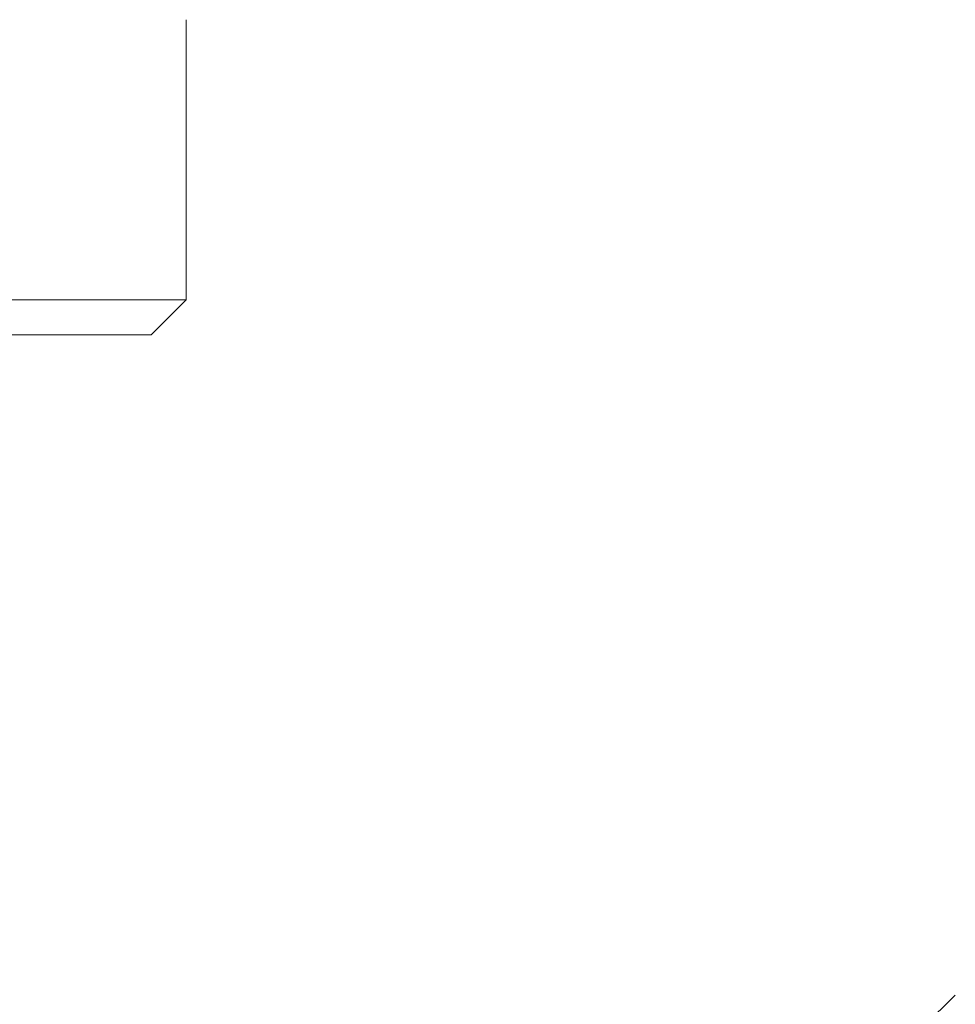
# Model space of a CAD drawing. Header units: millimetres. Extents: x 3925 to 5043, y -86 to 778.
# Tile 42 of 158: x 4454.9 to 4461.58, y 238.9 to 245.93. Entities that reach past the tile are written whole.
import ezdxf

# ---------------------------------------------------------------- set-up
doc = ezdxf.new("R2010")
doc.units = ezdxf.units.MM
doc.header["$LTSCALE"] = 46.255
doc.header["$PDMODE"] = 3
doc.header["$PDSIZE"] = 1
doc.layers.get('Defpoints').update_dxf_attribs({"linetype": 'CONTINUOUS'})
doc.layers.add('140-154101-01_RIGGDXF_DIMENSION', color=7, linetype='CONTINUOUS')
doc.layers.add('140-154101-0DXF_CONTINUOUS_LINE', color=7, linetype='CONTINUOUS')
doc.styles.add('SLDTEXTSTYLE0', font='arialbd.ttf', dxfattribs={"height": 5.5})
doc.dimstyles.new('SLDDIMSTYLE2', dxfattribs={"dimtxt": 5.650301, "dimasz": 4.572, "dimexe": 0, "dimexo": 0.0625, "dimgap": 1.412575, "dimtad": 0, "dimtih": 1, "dimtoh": 1, "dimlfac": 3.5, "dimrnd": 1e-09, "dimzin": 4, "dimdsep": 46, "dimtxsty": 'SLDTEXTSTYLE0', "dimsah": 1, "dimcen": 0.09, "dimadec": 0, "dimazin": 1, "dimtol": 1, "dimtp": 0.5, "dimtm": 0.5, "dimtfac": 1, "dimtdec": 1, "dimtofl": 0, "dimtmove": 0, "dimatfit": 3, "dimfxl": 1, "dimfrac": 2, "dimtolj": 1, "dimarcsym": 0})

# ---------------------------------------------------------------- blocks, each defined once
blk = doc.blocks.new('*D68')
at = {"layer": '140-154101-01_RIGGDXF_DIMENSION', "color": 0, "linetype": 'Continuous', "lineweight": -2}
for p, q in [((4484.3629, 271.4932), (4484.3629, 203.0116)), ((4477.961, 266.2147), (4477.961, 203.0116)), ((4473.961, 203.0116), (4426.4411, 203.0116)), ((4484.3629, 203.0116), (4477.961, 203.0116)), ((4488.3629, 203.0116), (4492.3629, 203.0116))]:
    blk.add_line(p, q, dxfattribs=at)
at = {"layer": '140-154101-01_RIGGDXF_DIMENSION', "color": 0, "linetype": 'Continuous'}
for points in [[(4473.961, 203.6783), (4473.961, 202.3449), (4477.961, 203.0116)], [(4488.3629, 203.6783), (4488.3629, 202.3449), (4484.3629, 203.0116)]]:
    blk.add_solid(points, dxfattribs=at)
at = {"layer": 'Defpoints', "color": 0, "linetype": 'Continuous'}
for p in [(4484.3629, 271.5557), (4477.961, 266.2772), (4477.961, 203.0116)]:
    blk.add_point(p, dxfattribs=at)
at = {"layer": '140-154101-01_RIGGDXF_DIMENSION', "color": 0, "linetype": 'Continuous', "insert": (4448.201, 207.9602), "char_height": 5.5, "attachment_point": 5, "style": 'SLDTEXTSTYLE0'}
blk.add_mtext('\\A1;25.61 [1.01]', dxfattribs=at)

msp = doc.modelspace()

# ---------------------------------------------------------------- linework, layer by layer
at = {"layer": '140-154101-0DXF_CONTINUOUS_LINE', "color": 7, "linetype": 'Continuous', "lineweight": 0}
for p, q in [((4456.086, 245.9307), (4456.086, 243.9307)), ((4456.086, 243.9307), (4446.086, 243.9307)), ((4455.836, 243.6807), (4456.086, 243.9307)), ((4446.336, 243.6807), (4455.836, 243.6807)), ((4461.581, 238.9628), (4461.3287, 238.7151))]:
    msp.add_line(p, q, dxfattribs=at)

# ---------------------------------------------------------------- dimensions: what is measured, and where the dimension line sits
at = {"layer": '140-154101-01_RIGGDXF_DIMENSION', "color": 2, "linetype": 'Continuous'}
dim = msp.add_linear_dim(base=(4477.961, 203.0116), p1=(4484.3629, 271.5557), p2=(4477.961, 266.2772), angle=0, dimstyle='SLDDIMSTYLE2', override={"dimtxt": 5, "dimasz": 4, "dimtad": 1, "dimtih": 0, "dimtoh": 0, "dimlfac": 4, "dimtol": 0, "dimtp": 0.01, "dimtm": 0.01, "dimtdec": 2, "dimtofl": 1, "dimtzin": 0}, dxfattribs=at)
dim.commit()
dim.dimension.update_dxf_attribs({"geometry": '*D68', "text_midpoint": (4448.201, 203.0116), "dimtype": 160})

doc.saveas('drawing.dxf')
